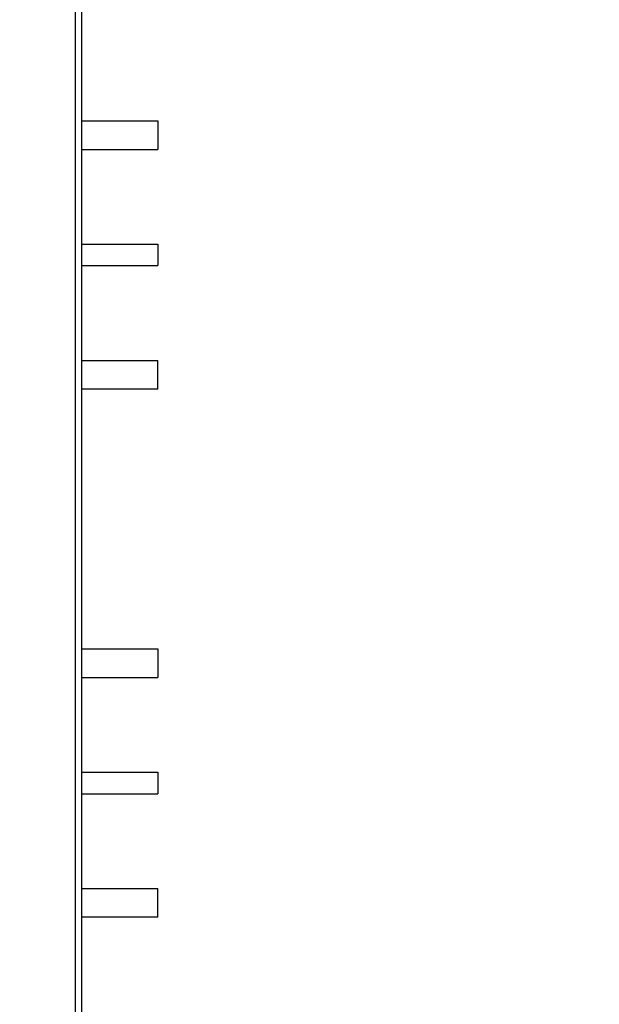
# Model space of a CAD drawing. Header units: inches. Extents: x 0.2 to 16.8, y 0.1 to 10.8.
# Tile 41 of 44: x 11.1 to 11.9, y 5.3 to 6.6. Entities that reach past the tile are written whole.
import ezdxf

# ---------------------------------------------------------------- set-up
doc = ezdxf.new("R2010")
doc.units = ezdxf.units.IN
doc.header["$LTSCALE"] = 0.935
doc.header["$MEASUREMENT"] = 0
doc.layers.get('0').update_dxf_attribs({"linetype": 'CONTINUOUS'})
doc.layers.add('DIMENSIONS', color=7, linetype='CONTINUOUS')
doc.styles.get("Standard").update_dxf_attribs({"font": 'txt', "width": 0.8})
doc.dimstyles.new('DIMSTYLE_2', dxfattribs={"dimtxt": 0.125, "dimasz": 0.18, "dimexe": 0.18, "dimexo": 0.0625, "dimgap": 0.09, "dimtad": 0, "dimtih": 1, "dimtoh": 1, "dimdec": 3, "dimzin": 4, "dimdsep": 46, "dimtxsty": 'STANDARD', "dimblk": '_FILLED', "dimblk1": '_FILLED', "dimblk2": '_FILLED', "dimcen": 0.09, "dimadec": 0, "dimazin": 0, "dimtp": 0.01, "dimtm": 0.01, "dimtfac": 1, "dimtdec": 3, "dimtofl": 0, "dimtmove": 0, "dimatfit": 3, "dimldrblk": '_FILLED', "dimfxl": 1, "dimtolj": 1, "dimtzin": 4, "dimarcsym": 0})

# ---------------------------------------------------------------- blocks, each defined once
blk = doc.blocks.new('_FILLED')
at = {"color": 0, "linetype": 'BYBLOCK'}
blk.add_solid([(0, 0), (-1, 0.1736), (-1, -0.1736)], dxfattribs=at)
blk = doc.blocks.new('*D16')
at = {"layer": 'DIMENSIONS', "color": 2, "linetype": 'CONTINUOUS'}
for p, q in [((11.1103, 7.9418), (12.8138, 7.9418)), ((12.6888, 7.9418), (12.6888, 5.7323)), ((12.6888, 2.8748), (12.6888, 5.4823)), ((11.1103, 2.8748), (12.8138, 2.8748))]:
    blk.add_line(p, q, dxfattribs=at)
at = {"layer": 'DIMENSIONS', "color": 2, "linetype": 'CONTINUOUS', "xscale": 0.18, "yscale": 0.18, "zscale": 0.18}
for p, rotation in [((12.6888, 7.9418), 90), ((12.6888, 2.8748), 270)]:
    blk.add_blockref('_FILLED', p, dxfattribs=dict(at, rotation=rotation))
at = {"layer": 'DIMENSIONS', "color": 2, "linetype": 'CONTINUOUS', "width": 0.8}
for s, p in [('5.067', (12.0263, 5.5448)), ('[', (12.6513, 5.5448)), ('128.7', (12.7513, 5.5448)), (']', (13.2513, 5.5448))]:
    blk.add_text(s, height=0.125, dxfattribs=at).set_placement(p)

msp = doc.modelspace()

# ---------------------------------------------------------------- linework, layer by layer
at = {"color": 9, "linetype": 'CONTINUOUS'}
msp.add_line((11.1881, 3.438), (11.1881, 7.438), dxfattribs=at)
at = {"color": 7, "linetype": 'CONTINUOUS'}
for p, q in [((11.197, 3.438), (11.197, 7.438)), ((11.197, 6.4999), (11.3032, 6.4999)), ((11.3032, 6.4999), (11.3032, 6.4599)), ((11.3036, 6.4999), (11.3032, 6.4999)), ((11.3036, 6.4999), (11.3036, 6.4599)), ((11.197, 6.4599), (11.3032, 6.4599)), ((11.3036, 6.4599), (11.3032, 6.4599)), ((11.197, 6.3274), (11.3032, 6.3274)), ((11.3032, 6.3274), (11.3032, 6.2974)), ((11.3032, 6.3274), (11.3036, 6.3274)), ((11.3036, 6.3274), (11.3036, 6.2974)), ((11.197, 6.2974), (11.3032, 6.2974)), ((11.3032, 6.2974), (11.3036, 6.2974)), ((11.197, 6.1649), (11.3032, 6.1649)), ((11.3032, 6.1249), (11.3032, 6.1649)), ((11.3036, 6.1649), (11.3032, 6.1649)), ((11.3036, 6.1249), (11.3036, 6.1649)), ((11.3032, 6.1249), (11.197, 6.1249)), ((11.3036, 6.1249), (11.3032, 6.1249)), ((11.197, 5.7619), (11.3032, 5.7619)), ((11.3036, 5.7619), (11.3032, 5.7619)), ((11.3032, 5.7619), (11.3032, 5.7219)), ((11.3036, 5.7619), (11.3036, 5.7219)), ((11.197, 5.7219), (11.3032, 5.7219)), ((11.3036, 5.7219), (11.3032, 5.7219)), ((11.197, 5.5894), (11.3032, 5.5894)), ((11.3032, 5.5894), (11.3036, 5.5894)), ((11.3032, 5.5894), (11.3032, 5.5594)), ((11.3036, 5.5894), (11.3036, 5.5594)), ((11.197, 5.5594), (11.3032, 5.5594)), ((11.3032, 5.5594), (11.3036, 5.5594)), ((11.197, 5.4269), (11.3032, 5.4269)), ((11.3036, 5.4269), (11.3032, 5.4269)), ((11.3032, 5.3869), (11.3032, 5.4269)), ((11.3036, 5.3869), (11.3036, 5.4269)), ((11.3032, 5.3869), (11.197, 5.3869)), ((11.3036, 5.3869), (11.3032, 5.3869))]:
    msp.add_line(p, q, dxfattribs=at)

# ---------------------------------------------------------------- dimensions: what is measured, and where the dimension line sits
at = {"layer": 'DIMENSIONS', "color": 2, "linetype": 'CONTINUOUS'}
dim = msp.add_linear_dim(base=(12.6888, 2.8748), p1=(11.1103, 7.9418), p2=(11.1103, 2.8748), angle=270, dimstyle='DIMSTYLE_2', dxfattribs=at)
dim.commit()
dim.dimension.update_dxf_attribs({"geometry": '*D16', "text_midpoint": (12.6888, 5.6073), "dimtype": 160})

doc.saveas('drawing.dxf')
